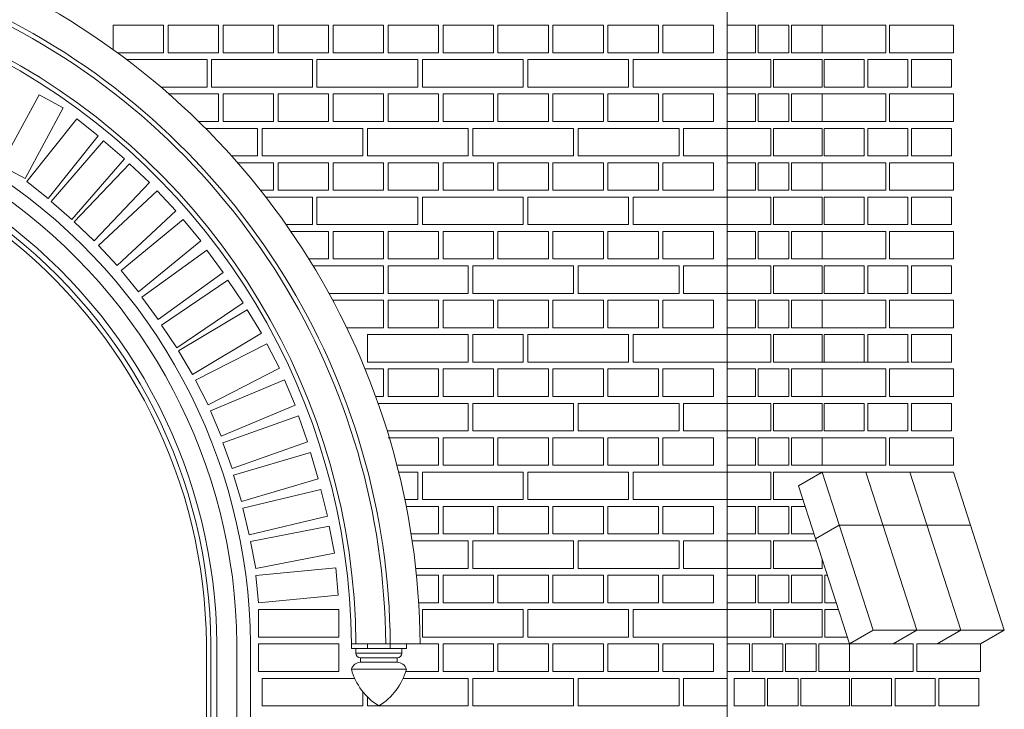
# Model space of a CAD drawing. Header units: millimetres. Extents: x -37887 to 94344, y -69777 to 116976.
# Tile 177 of 205: x 18242 to 20391, y 111153 to 112657. Entities that reach past the tile are written whole.
import ezdxf

# ---------------------------------------------------------------- set-up
doc = ezdxf.new("R2010")
doc.units = ezdxf.units.MM
doc.layers.add('02_odbudowa', color=7, linetype='Continuous', lineweight=30)
doc.layers.add('inwentarka dominiki', color=1, linetype='Continuous', lineweight=13)

# ---------------------------------------------------------------- blocks, each defined once
blk = doc.blocks.new('A$C548F19F9')
at = {"layer": 'inwentarka dominiki'}
for p, q in [((20858.1, 6616.6), (20858.1, 1606.6)), ((19628.1, 5491.6), (19518.1, 5491.6)), ((19518.1, 5491.6), (19518.1, 5438.6)), ((19628.1, 5431.6), (19628.1, 5491.6)), ((19638.1, 5491.6), (19638.1, 5431.6)), ((19748.1, 5491.6), (19638.1, 5491.6)), ((19748.1, 5431.6), (19748.1, 5491.6)), ((19758.1, 5491.6), (19758.1, 5431.6)), ((19868.1, 5491.6), (19758.1, 5491.6)), ((19868.1, 5431.6), (19868.1, 5491.6)), ((19878.1, 5491.6), (19878.1, 5431.6)), ((19988.1, 5491.6), (19878.1, 5491.6)), ((19988.1, 5431.6), (19988.1, 5491.6)), ((19998.1, 5491.6), (19998.1, 5431.6)), ((20108.1, 5491.6), (19998.1, 5491.6)), ((20108.1, 5431.6), (20108.1, 5491.6)), ((20118.1, 5491.6), (20118.1, 5431.6)), ((20228.1, 5491.6), (20118.1, 5491.6)), ((20228.1, 5431.6), (20228.1, 5491.6)), ((20238.1, 5491.6), (20238.1, 5431.6)), ((20348.1, 5491.6), (20238.1, 5491.6)), ((20348.1, 5431.6), (20348.1, 5491.6)), ((20358.1, 5491.6), (20358.1, 5431.6)), ((20468.1, 5491.6), (20358.1, 5491.6)), ((20468.1, 5431.6), (20468.1, 5491.6)), ((20478.1, 5491.6), (20478.1, 5431.6)), ((20588.1, 5491.6), (20478.1, 5491.6)), ((20588.1, 5431.6), (20588.1, 5491.6)), ((20598.1, 5491.6), (20598.1, 5431.6)), ((20708.1, 5491.6), (20598.1, 5491.6)), ((20708.1, 5431.6), (20708.1, 5491.6)), ((20718.1, 5491.6), (20718.1, 5431.6)), ((20828.1, 5491.6), (20718.1, 5491.6)), ((20828.1, 5431.6), (20828.1, 5491.6)), ((20920, 5491.6), (20858.1, 5491.6)), ((20858.1, 5491.6), (20858.1, 5431.6)), ((20920, 5431.6), (20920, 5491.6)), ((20992.8, 5491.6), (20926, 5491.6)), ((20926, 5491.6), (20926, 5431.6)), ((20992.8, 5431.6), (20992.8, 5491.6)), ((21065.6, 5491.6), (20998.8, 5491.6)), ((20998.8, 5491.6), (20998.8, 5431.6)), ((21065.6, 5431.6), (21065.6, 5491.6)), ((21065.6, 5491.6), (21204.7, 5491.6)), ((21065.6, 5431.6), (21065.6, 5491.6)), ((21204.7, 5491.6), (21204.7, 5431.6)), ((21212.6, 5431.6), (21212.6, 5491.6)), ((21212.6, 5491.6), (21351.8, 5491.6)), ((21351.8, 5491.6), (21351.8, 5431.6)), ((19527.7, 5431.6), (19628.1, 5431.6)), ((19723.1, 5416.6), (19547.9, 5416.6)), ((19638.1, 5431.6), (19748.1, 5431.6)), ((19723.1, 5356.6), (19723.1, 5416.6)), ((19733.1, 5416.6), (19733.1, 5356.6)), ((19953.1, 5416.6), (19733.1, 5416.6)), ((19758.1, 5431.6), (19868.1, 5431.6)), ((19878.1, 5431.6), (19988.1, 5431.6)), ((19953.1, 5356.6), (19953.1, 5416.6)), ((19963.1, 5416.6), (19963.1, 5356.6)), ((20183.1, 5416.6), (19963.1, 5416.6)), ((19998.1, 5431.6), (20108.1, 5431.6)), ((20118.1, 5431.6), (20228.1, 5431.6)), ((20183.1, 5356.6), (20183.1, 5416.6)), ((20193.1, 5416.6), (20193.1, 5356.6)), ((20413.1, 5416.6), (20193.1, 5416.6)), ((20238.1, 5431.6), (20348.1, 5431.6)), ((20358.1, 5431.6), (20468.1, 5431.6)), ((20413.1, 5356.6), (20413.1, 5416.6)), ((20423.1, 5416.6), (20423.1, 5356.6)), ((20643.1, 5416.6), (20423.1, 5416.6)), ((20478.1, 5431.6), (20588.1, 5431.6)), ((20598.1, 5431.6), (20708.1, 5431.6)), ((20643.1, 5356.6), (20643.1, 5416.6)), ((20653.1, 5416.6), (20653.1, 5356.6)), ((20858.1, 5416.6), (20653.1, 5416.6)), ((20718.1, 5431.6), (20828.1, 5431.6)), ((20858.1, 5431.6), (20920, 5431.6)), ((20953.3, 5416.6), (20858.1, 5416.6)), ((20858.1, 5416.6), (20858.1, 5356.6)), ((20858.1, 5356.6), (20858.1, 5416.6)), ((20926, 5431.6), (20992.8, 5431.6)), ((20953.3, 5356.6), (20953.3, 5416.6)), ((21065.6, 5416.6), (20959.4, 5416.6)), ((20959.4, 5416.6), (20959.4, 5356.6)), ((20998.8, 5431.6), (21065.6, 5431.6)), ((21204.7, 5431.6), (21065.6, 5431.6)), ((21065.6, 5356.6), (21065.6, 5416.6)), ((21069.6, 5356.6), (21069.6, 5416.6)), ((21069.6, 5416.6), (21157, 5416.6)), ((21157, 5416.6), (21157, 5356.6)), ((21165, 5356.6), (21165, 5416.6)), ((21165, 5416.6), (21252.4, 5416.6)), ((21351.8, 5431.6), (21212.6, 5431.6)), ((21252.4, 5416.6), (21252.4, 5356.6)), ((21260.3, 5356.6), (21260.3, 5416.6)), ((21260.3, 5416.6), (21347.8, 5416.6)), ((21347.8, 5416.6), (21347.8, 5356.6)), ((19622.6, 5356.6), (19723.1, 5356.6)), ((19733.1, 5356.6), (19953.1, 5356.6)), ((19963.1, 5356.6), (20183.1, 5356.6)), ((20193.1, 5356.6), (20413.1, 5356.6)), ((20423.1, 5356.6), (20643.1, 5356.6)), ((20653.1, 5356.6), (20858.1, 5356.6)), ((20858.1, 5356.6), (20953.3, 5356.6)), ((20959.4, 5356.6), (21065.6, 5356.6)), ((21157, 5356.6), (21069.6, 5356.6)), ((21252.4, 5356.6), (21165, 5356.6)), ((21347.8, 5356.6), (21260.3, 5356.6)), ((19356.6, 5339.9), (19273.5, 5185.9)), ((19409.4, 5311.4), (19356.6, 5339.9)), ((19748.1, 5341.6), (19638.1, 5341.6)), ((19748.1, 5281.6), (19748.1, 5341.6)), ((19758.1, 5341.6), (19758.1, 5281.6)), ((19868.1, 5341.6), (19758.1, 5341.6)), ((19868.1, 5281.6), (19868.1, 5341.6)), ((19878.1, 5341.6), (19878.1, 5281.6)), ((19988.1, 5341.6), (19878.1, 5341.6)), ((19988.1, 5281.6), (19988.1, 5341.6)), ((19998.1, 5341.6), (19998.1, 5281.6)), ((20108.1, 5341.6), (19998.1, 5341.6)), ((20108.1, 5281.6), (20108.1, 5341.6)), ((20118.1, 5341.6), (20118.1, 5281.6)), ((20228.1, 5341.6), (20118.1, 5341.6)), ((20228.1, 5281.6), (20228.1, 5341.6)), ((20238.1, 5341.6), (20238.1, 5281.6)), ((20348.1, 5341.6), (20238.1, 5341.6)), ((20348.1, 5281.6), (20348.1, 5341.6)), ((20358.1, 5341.6), (20358.1, 5281.6)), ((20468.1, 5341.6), (20358.1, 5341.6)), ((20468.1, 5281.6), (20468.1, 5341.6)), ((20478.1, 5341.6), (20478.1, 5281.6)), ((20588.1, 5341.6), (20478.1, 5341.6)), ((20588.1, 5281.6), (20588.1, 5341.6)), ((20598.1, 5341.6), (20598.1, 5281.6)), ((20708.1, 5341.6), (20598.1, 5341.6)), ((20708.1, 5281.6), (20708.1, 5341.6)), ((20718.1, 5341.6), (20718.1, 5281.6)), ((20828.1, 5341.6), (20718.1, 5341.6)), ((20828.1, 5281.6), (20828.1, 5341.6)), ((20920, 5341.6), (20858.1, 5341.6)), ((20858.1, 5341.6), (20858.1, 5281.6)), ((20920, 5281.6), (20920, 5341.6)), ((20992.8, 5341.6), (20926, 5341.6)), ((20926, 5341.6), (20926, 5281.6)), ((20992.8, 5281.6), (20992.8, 5341.6)), ((21065.6, 5341.6), (20998.8, 5341.6)), ((20998.8, 5341.6), (20998.8, 5281.6)), ((21065.6, 5281.6), (21065.6, 5341.6)), ((21065.6, 5341.6), (21204.7, 5341.6)), ((21065.6, 5281.6), (21065.6, 5341.6)), ((21204.7, 5341.6), (21204.7, 5281.6)), ((21212.6, 5281.6), (21212.6, 5341.6)), ((21212.6, 5341.6), (21351.8, 5341.6)), ((21351.8, 5341.6), (21351.8, 5281.6)), ((19326.3, 5157.4), (19409.4, 5311.4)), ((19439, 5287.6), (19329.6, 5151)), ((19485.9, 5250.1), (19439, 5287.6)), ((19704.7, 5281.6), (19748.1, 5281.6)), ((19833.1, 5266.6), (19719.8, 5266.6)), ((19758.1, 5281.6), (19868.1, 5281.6)), ((19833.1, 5206.6), (19833.1, 5266.6)), ((19843.1, 5266.6), (19843.1, 5206.6)), ((20063.1, 5266.6), (19843.1, 5266.6)), ((19878.1, 5281.6), (19988.1, 5281.6)), ((19998.1, 5281.6), (20108.1, 5281.6)), ((20063.1, 5206.6), (20063.1, 5266.6)), ((20073.1, 5266.6), (20073.1, 5206.6)), ((20293.1, 5266.6), (20073.1, 5266.6)), ((20118.1, 5281.6), (20228.1, 5281.6)), ((20238.1, 5281.6), (20348.1, 5281.6)), ((20293.1, 5206.6), (20293.1, 5266.6)), ((20303.1, 5266.6), (20303.1, 5206.6)), ((20523.1, 5266.6), (20303.1, 5266.6)), ((20358.1, 5281.6), (20468.1, 5281.6)), ((20478.1, 5281.6), (20588.1, 5281.6)), ((20523.1, 5206.6), (20523.1, 5266.6)), ((20533.1, 5266.6), (20533.1, 5206.6)), ((20753.1, 5266.6), (20533.1, 5266.6)), ((20598.1, 5281.6), (20708.1, 5281.6)), ((20718.1, 5281.6), (20828.1, 5281.6)), ((20753.1, 5206.6), (20753.1, 5266.6)), ((20763.1, 5266.6), (20763.1, 5206.6)), ((20858.1, 5266.6), (20763.1, 5266.6)), ((20858.1, 5281.6), (20920, 5281.6)), ((20953.3, 5266.6), (20858.1, 5266.6)), ((20858.1, 5266.6), (20858.1, 5206.6)), ((20858.1, 5206.6), (20858.1, 5266.6)), ((20926, 5281.6), (20992.8, 5281.6)), ((20953.3, 5206.6), (20953.3, 5266.6)), ((21065.6, 5266.6), (20959.4, 5266.6)), ((20959.4, 5266.6), (20959.4, 5206.6)), ((20998.8, 5281.6), (21065.6, 5281.6)), ((21204.7, 5281.6), (21065.6, 5281.6)), ((21065.6, 5206.6), (21065.6, 5266.6)), ((21069.6, 5206.6), (21069.6, 5266.6)), ((21069.6, 5266.6), (21157, 5266.6)), ((21157, 5266.6), (21157, 5206.6)), ((21165, 5206.6), (21165, 5266.6)), ((21165, 5266.6), (21252.4, 5266.6)), ((21351.8, 5281.6), (21212.6, 5281.6)), ((21252.4, 5266.6), (21252.4, 5206.6)), ((21260.3, 5206.6), (21260.3, 5266.6)), ((21260.3, 5266.6), (21347.8, 5266.6)), ((21347.8, 5266.6), (21347.8, 5206.6)), ((19376.5, 5113.5), (19485.9, 5250.1)), ((19497.3, 5239.5), (19382.7, 5107.2)), ((19542.7, 5200.2), (19497.3, 5239.5)), ((19428, 5067.9), (19542.7, 5200.2)), ((19776.4, 5206.6), (19833.1, 5206.6)), ((19843.1, 5206.6), (20063.1, 5206.6)), ((20073.1, 5206.6), (20293.1, 5206.6)), ((20303.1, 5206.6), (20523.1, 5206.6)), ((20533.1, 5206.6), (20753.1, 5206.6)), ((20763.1, 5206.6), (20858.1, 5206.6)), ((20858.1, 5206.6), (20953.3, 5206.6)), ((20959.4, 5206.6), (21065.6, 5206.6)), ((21157, 5206.6), (21069.6, 5206.6)), ((21252.4, 5206.6), (21165, 5206.6)), ((21347.8, 5206.6), (21260.3, 5206.6)), ((19273.5, 5185.9), (19326.3, 5157.4)), ((19553.9, 5189.5), (19433.3, 5062.7)), ((19597.4, 5148.2), (19553.9, 5189.5)), ((19868.1, 5191.6), (19789.7, 5191.6)), ((19868.1, 5131.6), (19868.1, 5191.6)), ((19878.1, 5191.6), (19878.1, 5131.6)), ((19988.1, 5191.6), (19878.1, 5191.6)), ((19988.1, 5131.6), (19988.1, 5191.6)), ((19998.1, 5191.6), (19998.1, 5131.6)), ((20108.1, 5191.6), (19998.1, 5191.6)), ((20108.1, 5131.6), (20108.1, 5191.6)), ((20118.1, 5191.6), (20118.1, 5131.6)), ((20228.1, 5191.6), (20118.1, 5191.6)), ((20228.1, 5131.6), (20228.1, 5191.6)), ((20238.1, 5191.6), (20238.1, 5131.6)), ((20348.1, 5191.6), (20238.1, 5191.6)), ((20348.1, 5131.6), (20348.1, 5191.6)), ((20358.1, 5191.6), (20358.1, 5131.6)), ((20468.1, 5191.6), (20358.1, 5191.6)), ((20468.1, 5131.6), (20468.1, 5191.6)), ((20478.1, 5191.6), (20478.1, 5131.6)), ((20588.1, 5191.6), (20478.1, 5191.6)), ((20588.1, 5131.6), (20588.1, 5191.6)), ((20598.1, 5191.6), (20598.1, 5131.6)), ((20708.1, 5191.6), (20598.1, 5191.6)), ((20708.1, 5131.6), (20708.1, 5191.6)), ((20718.1, 5191.6), (20718.1, 5131.6)), ((20828.1, 5191.6), (20718.1, 5191.6)), ((20828.1, 5131.6), (20828.1, 5191.6)), ((20920, 5191.6), (20858.1, 5191.6)), ((20858.1, 5191.6), (20858.1, 5131.6)), ((20920, 5131.6), (20920, 5191.6)), ((20992.8, 5191.6), (20926, 5191.6)), ((20926, 5191.6), (20926, 5131.6)), ((20992.8, 5131.6), (20992.8, 5191.6)), ((21065.6, 5191.6), (20998.8, 5191.6)), ((20998.8, 5191.6), (20998.8, 5131.6)), ((21065.6, 5131.6), (21065.6, 5191.6)), ((21065.6, 5191.6), (21204.7, 5191.6)), ((21065.6, 5131.6), (21065.6, 5191.6)), ((21204.7, 5191.6), (21204.7, 5131.6)), ((21212.6, 5131.6), (21212.6, 5191.6)), ((21212.6, 5191.6), (21351.8, 5191.6)), ((21351.8, 5191.6), (21351.8, 5131.6)), ((19329.6, 5151), (19376.5, 5113.5)), ((19476.8, 5021.4), (19597.4, 5148.2)), ((19614.4, 5130.3), (19486.2, 5011.2)), ((19655.3, 5086.4), (19614.4, 5130.3)), ((19839.7, 5131.6), (19868.1, 5131.6)), ((19953.1, 5116.6), (19851.4, 5116.6)), ((19878.1, 5131.6), (19988.1, 5131.6)), ((19953.1, 5056.6), (19953.1, 5116.6)), ((19963.1, 5116.6), (19963.1, 5056.6)), ((20183.1, 5116.6), (19963.1, 5116.6)), ((19998.1, 5131.6), (20108.1, 5131.6)), ((20118.1, 5131.6), (20228.1, 5131.6)), ((20183.1, 5056.6), (20183.1, 5116.6)), ((20193.1, 5116.6), (20193.1, 5056.6)), ((20413.1, 5116.6), (20193.1, 5116.6)), ((20238.1, 5131.6), (20348.1, 5131.6)), ((20358.1, 5131.6), (20468.1, 5131.6)), ((20413.1, 5056.6), (20413.1, 5116.6)), ((20423.1, 5116.6), (20423.1, 5056.6)), ((20643.1, 5116.6), (20423.1, 5116.6)), ((20478.1, 5131.6), (20588.1, 5131.6)), ((20598.1, 5131.6), (20708.1, 5131.6)), ((20643.1, 5056.6), (20643.1, 5116.6)), ((20653.1, 5116.6), (20653.1, 5056.6)), ((20858.1, 5116.6), (20653.1, 5116.6)), ((20718.1, 5131.6), (20828.1, 5131.6)), ((20858.1, 5131.6), (20920, 5131.6)), ((20953.3, 5116.6), (20858.1, 5116.6)), ((20858.1, 5116.6), (20858.1, 5056.6)), ((20858.1, 5056.6), (20858.1, 5116.6)), ((20926, 5131.6), (20992.8, 5131.6)), ((20953.3, 5056.6), (20953.3, 5116.6)), ((21065.6, 5116.6), (20959.4, 5116.6)), ((20959.4, 5116.6), (20959.4, 5056.6)), ((20998.8, 5131.6), (21065.6, 5131.6)), ((21204.7, 5131.6), (21065.6, 5131.6)), ((21065.6, 5056.6), (21065.6, 5116.6)), ((21069.6, 5056.6), (21069.6, 5116.6)), ((21069.6, 5116.6), (21157, 5116.6)), ((21157, 5116.6), (21157, 5056.6)), ((21165, 5056.6), (21165, 5116.6)), ((21165, 5116.6), (21252.4, 5116.6)), ((21351.8, 5131.6), (21212.6, 5131.6)), ((21252.4, 5116.6), (21252.4, 5056.6)), ((21260.3, 5056.6), (21260.3, 5116.6)), ((21260.3, 5116.6), (21347.8, 5116.6)), ((21347.8, 5116.6), (21347.8, 5056.6)), ((19382.7, 5107.2), (19428, 5067.9)), ((19527.1, 4967.3), (19655.3, 5086.4)), ((19433.3, 5062.7), (19476.8, 5021.4)), ((19671.2, 5067.4), (19535.9, 4956.5)), ((19709.3, 5021), (19671.2, 5067.4)), ((19895.7, 5056.6), (19953.1, 5056.6)), ((19963.1, 5056.6), (20183.1, 5056.6)), ((20193.1, 5056.6), (20413.1, 5056.6)), ((20423.1, 5056.6), (20643.1, 5056.6)), ((20653.1, 5056.6), (20858.1, 5056.6)), ((20858.1, 5056.6), (20953.3, 5056.6)), ((20959.4, 5056.6), (21065.6, 5056.6)), ((21157, 5056.6), (21069.6, 5056.6)), ((21252.4, 5056.6), (21165, 5056.6)), ((21347.8, 5056.6), (21260.3, 5056.6)), ((19988.1, 5041.6), (19906.1, 5041.6)), ((19988.1, 4981.6), (19988.1, 5041.6)), ((19998.1, 5041.6), (19998.1, 4981.6)), ((20108.1, 5041.6), (19998.1, 5041.6)), ((20108.1, 4981.6), (20108.1, 5041.6)), ((20118.1, 5041.6), (20118.1, 4981.6)), ((20228.1, 5041.6), (20118.1, 5041.6)), ((20228.1, 4981.6), (20228.1, 5041.6)), ((20238.1, 5041.6), (20238.1, 4981.6)), ((20348.1, 5041.6), (20238.1, 5041.6)), ((20348.1, 4981.6), (20348.1, 5041.6)), ((20358.1, 5041.6), (20358.1, 4981.6)), ((20468.1, 5041.6), (20358.1, 5041.6)), ((20468.1, 4981.6), (20468.1, 5041.6)), ((20478.1, 5041.6), (20478.1, 4981.6)), ((20588.1, 5041.6), (20478.1, 5041.6)), ((20588.1, 4981.6), (20588.1, 5041.6)), ((20598.1, 5041.6), (20598.1, 4981.6)), ((20708.1, 5041.6), (20598.1, 5041.6)), ((20708.1, 4981.6), (20708.1, 5041.6)), ((20718.1, 5041.6), (20718.1, 4981.6)), ((20828.1, 5041.6), (20718.1, 5041.6)), ((20828.1, 4981.6), (20828.1, 5041.6)), ((20920, 5041.6), (20858.1, 5041.6)), ((20858.1, 5041.6), (20858.1, 4981.6)), ((20920, 4981.6), (20920, 5041.6)), ((20992.8, 5041.6), (20926, 5041.6)), ((20926, 5041.6), (20926, 4981.6)), ((20992.8, 4981.6), (20992.8, 5041.6)), ((21065.6, 5041.6), (20998.8, 5041.6)), ((20998.8, 5041.6), (20998.8, 4981.6)), ((21065.6, 4981.6), (21065.6, 5041.6)), ((21065.6, 5041.6), (21204.7, 5041.6)), ((21065.6, 4981.6), (21065.6, 5041.6)), ((21204.7, 5041.6), (21204.7, 4981.6)), ((21212.6, 4981.6), (21212.6, 5041.6)), ((21212.6, 5041.6), (21351.8, 5041.6)), ((21351.8, 5041.6), (21351.8, 4981.6)), ((19486.2, 5011.2), (19527.1, 4967.3)), ((19573.9, 4910.1), (19709.3, 5021)), ((19722.9, 5000.7), (19581.1, 4898.1)), ((19758, 4952.1), (19722.9, 5000.7)), ((19945.2, 4981.6), (19988.1, 4981.6)), ((20108.1, 4966.6), (19954.5, 4966.6)), ((19998.1, 4981.6), (20108.1, 4981.6)), ((20108.1, 4906.6), (20108.1, 4966.6)), ((20118.1, 4981.6), (20228.1, 4981.6)), ((20293.1, 4966.6), (20118.1, 4966.6)), ((20118.1, 4966.6), (20118.1, 4906.6)), ((20238.1, 4981.6), (20348.1, 4981.6)), ((20293.1, 4906.6), (20293.1, 4966.6)), ((20303.1, 4966.6), (20303.1, 4906.6)), ((20523.1, 4966.6), (20303.1, 4966.6)), ((20358.1, 4981.6), (20468.1, 4981.6)), ((20478.1, 4981.6), (20588.1, 4981.6)), ((20523.1, 4906.6), (20523.1, 4966.6)), ((20533.1, 4966.6), (20533.1, 4906.6)), ((20753.1, 4966.6), (20533.1, 4966.6)), ((20598.1, 4981.6), (20708.1, 4981.6)), ((20718.1, 4981.6), (20828.1, 4981.6)), ((20753.1, 4906.6), (20753.1, 4966.6)), ((20763.1, 4966.6), (20763.1, 4906.6)), ((20858.1, 4966.6), (20763.1, 4966.6)), ((20858.1, 4981.6), (20920, 4981.6)), ((20953.3, 4966.6), (20858.1, 4966.6)), ((20858.1, 4966.6), (20858.1, 4906.6)), ((20858.1, 4906.6), (20858.1, 4966.6)), ((20926, 4981.6), (20992.8, 4981.6)), ((20953.3, 4906.6), (20953.3, 4966.6)), ((21065.6, 4966.6), (20959.4, 4966.6)), ((20959.4, 4966.6), (20959.4, 4906.6)), ((20998.8, 4981.6), (21065.6, 4981.6)), ((21204.7, 4981.6), (21065.6, 4981.6)), ((21065.6, 4906.6), (21065.6, 4966.6)), ((21069.6, 4906.6), (21069.6, 4966.6)), ((21069.6, 4966.6), (21157, 4966.6)), ((21157, 4966.6), (21157, 4906.6)), ((21165, 4906.6), (21165, 4966.6)), ((21165, 4966.6), (21252.4, 4966.6)), ((21351.8, 4981.6), (21212.6, 4981.6)), ((21252.4, 4966.6), (21252.4, 4906.6)), ((21260.3, 4906.6), (21260.3, 4966.6)), ((21260.3, 4966.6), (21347.8, 4966.6)), ((21347.8, 4966.6), (21347.8, 4906.6)), ((19535.9, 4956.5), (19573.9, 4910.1)), ((19616.3, 4849.5), (19758, 4952.1)), ((19768.3, 4935.6), (19623.5, 4837.5)), ((19802, 4886), (19768.3, 4935.6)), ((19989.1, 4906.6), (20108.1, 4906.6)), ((20118.1, 4906.6), (20293.1, 4906.6)), ((20303.1, 4906.6), (20523.1, 4906.6)), ((20533.1, 4906.6), (20753.1, 4906.6)), ((20763.1, 4906.6), (20858.1, 4906.6)), ((20858.1, 4906.6), (20953.3, 4906.6)), ((20959.4, 4906.6), (21065.6, 4906.6)), ((21157, 4906.6), (21069.6, 4906.6)), ((21252.4, 4906.6), (21165, 4906.6)), ((21347.8, 4906.6), (21260.3, 4906.6)), ((19581.1, 4898.1), (19616.3, 4849.5)), ((19657.1, 4787.8), (19802, 4886)), ((20108.1, 4891.6), (19998.1, 4891.6)), ((19998.1, 4891.6), (19998.1, 4890.1)), ((20108.1, 4831.6), (20108.1, 4891.6)), ((20118.1, 4891.6), (20118.1, 4831.6)), ((20228.1, 4891.6), (20118.1, 4891.6)), ((20228.1, 4831.6), (20228.1, 4891.6)), ((20238.1, 4891.6), (20238.1, 4831.6)), ((20348.1, 4891.6), (20238.1, 4891.6)), ((20348.1, 4831.6), (20348.1, 4891.6)), ((20358.1, 4891.6), (20358.1, 4831.6)), ((20468.1, 4891.6), (20358.1, 4891.6)), ((20468.1, 4831.6), (20468.1, 4891.6)), ((20478.1, 4891.6), (20478.1, 4831.6)), ((20588.1, 4891.6), (20478.1, 4891.6)), ((20588.1, 4831.6), (20588.1, 4891.6)), ((20598.1, 4891.6), (20598.1, 4831.6)), ((20708.1, 4891.6), (20598.1, 4891.6)), ((20708.1, 4831.6), (20708.1, 4891.6)), ((20718.1, 4891.6), (20718.1, 4831.6)), ((20828.1, 4891.6), (20718.1, 4891.6)), ((20828.1, 4831.6), (20828.1, 4891.6)), ((20920, 4891.6), (20858.1, 4891.6)), ((20858.1, 4891.6), (20858.1, 4831.6)), ((20920, 4831.6), (20920, 4891.6)), ((20992.8, 4891.6), (20926, 4891.6)), ((20926, 4891.6), (20926, 4831.6)), ((20992.8, 4831.6), (20992.8, 4891.6)), ((21065.6, 4891.6), (20998.8, 4891.6)), ((20998.8, 4891.6), (20998.8, 4831.6)), ((21065.6, 4831.6), (21065.6, 4891.6)), ((21065.6, 4891.6), (21204.7, 4891.6)), ((21065.6, 4831.6), (21065.6, 4891.6)), ((21204.7, 4891.6), (21204.7, 4831.6)), ((21212.6, 4831.6), (21212.6, 4891.6)), ((21212.6, 4891.6), (21351.8, 4891.6)), ((21351.8, 4891.6), (21351.8, 4831.6)), ((19810.9, 4871), (19660.8, 4781.2)), ((19841.7, 4819.5), (19810.9, 4871)), ((19623.5, 4837.5), (19657.1, 4787.8)), ((19691.6, 4729.7), (19841.7, 4819.5)), ((20027.8, 4831.6), (20108.1, 4831.6)), ((20073.1, 4816.6), (20073.1, 4756.6)), ((20293.1, 4816.6), (20073.1, 4816.6)), ((20118.1, 4831.6), (20228.1, 4831.6)), ((20238.1, 4831.6), (20348.1, 4831.6)), ((20293.1, 4756.6), (20293.1, 4816.6)), ((20303.1, 4816.6), (20303.1, 4756.6)), ((20413.1, 4816.6), (20303.1, 4816.6)), ((20358.1, 4831.6), (20468.1, 4831.6)), ((20413.1, 4756.6), (20413.1, 4816.6)), ((20423.1, 4816.6), (20423.1, 4756.6)), ((20643.1, 4816.6), (20423.1, 4816.6)), ((20478.1, 4831.6), (20588.1, 4831.6)), ((20598.1, 4831.6), (20708.1, 4831.6)), ((20643.1, 4756.6), (20643.1, 4816.6)), ((20653.1, 4816.6), (20653.1, 4756.6)), ((20858.1, 4816.6), (20653.1, 4816.6)), ((20718.1, 4831.6), (20828.1, 4831.6)), ((20858.1, 4831.6), (20920, 4831.6)), ((20953.3, 4816.6), (20858.1, 4816.6)), ((20858.1, 4816.6), (20858.1, 4756.6)), ((20858.1, 4756.6), (20858.1, 4816.6)), ((20926, 4831.6), (20992.8, 4831.6)), ((20953.3, 4756.6), (20953.3, 4816.6)), ((21065.6, 4816.6), (20959.4, 4816.6)), ((20959.4, 4816.6), (20959.4, 4756.6)), ((20998.8, 4831.6), (21065.6, 4831.6)), ((21204.7, 4831.6), (21065.6, 4831.6)), ((21065.6, 4756.6), (21065.6, 4816.6)), ((21069.6, 4756.6), (21069.6, 4816.6)), ((21069.6, 4816.6), (21157, 4816.6)), ((21157, 4816.6), (21157, 4756.6)), ((21165, 4756.6), (21165, 4816.6)), ((21165, 4816.6), (21252.4, 4816.6)), ((21351.8, 4831.6), (21212.6, 4831.6)), ((21252.4, 4816.6), (21252.4, 4756.6)), ((21260.3, 4756.6), (21260.3, 4816.6)), ((21260.3, 4816.6), (21347.8, 4816.6)), ((21347.8, 4816.6), (21347.8, 4756.6)), ((19853.9, 4796.6), (19698, 4717)), ((19881.2, 4743.2), (19853.9, 4796.6)), ((19660.8, 4781.2), (19691.6, 4729.7)), ((20073.1, 4756.6), (20293.1, 4756.6)), ((20303.1, 4756.6), (20413.1, 4756.6)), ((20423.1, 4756.6), (20643.1, 4756.6)), ((20653.1, 4756.6), (20858.1, 4756.6)), ((20858.1, 4756.6), (20953.3, 4756.6)), ((20959.4, 4756.6), (21065.6, 4756.6)), ((21005, 4756.6), (21255.5, 4756.6)), ((21157, 4756.6), (21069.6, 4756.6)), ((21252.4, 4756.6), (21165, 4756.6)), ((21347.8, 4756.6), (21260.3, 4756.6)), ((19725.3, 4663.6), (19881.2, 4743.2)), ((20108.1, 4741.6), (20067.9, 4741.6)), ((20108.1, 4681.6), (20108.1, 4741.6)), ((20118.1, 4741.6), (20118.1, 4681.6)), ((20228.1, 4741.6), (20118.1, 4741.6)), ((20228.1, 4681.6), (20228.1, 4741.6)), ((20238.1, 4741.6), (20238.1, 4681.6)), ((20348.1, 4741.6), (20238.1, 4741.6)), ((20348.1, 4681.6), (20348.1, 4741.6)), ((20358.1, 4741.6), (20358.1, 4681.6)), ((20468.1, 4741.6), (20358.1, 4741.6)), ((20468.1, 4681.6), (20468.1, 4741.6)), ((20478.1, 4741.6), (20478.1, 4681.6)), ((20588.1, 4741.6), (20478.1, 4741.6)), ((20588.1, 4681.6), (20588.1, 4741.6)), ((20598.1, 4741.6), (20598.1, 4681.6)), ((20708.1, 4741.6), (20598.1, 4741.6)), ((20708.1, 4681.6), (20708.1, 4741.6)), ((20718.1, 4741.6), (20718.1, 4681.6)), ((20828.1, 4741.6), (20718.1, 4741.6)), ((20828.1, 4681.6), (20828.1, 4741.6)), ((20920, 4741.6), (20858.1, 4741.6)), ((20858.1, 4741.6), (20858.1, 4681.6)), ((20920, 4681.6), (20920, 4741.6)), ((20992.8, 4741.6), (20926, 4741.6)), ((20926, 4741.6), (20926, 4681.6)), ((20992.8, 4681.6), (20992.8, 4741.6)), ((21065.6, 4741.6), (20998.8, 4741.6)), ((20998.8, 4741.6), (20998.8, 4681.6)), ((21065.6, 4681.6), (21065.6, 4741.6)), ((21065.6, 4741.6), (21204.7, 4741.6)), ((21065.6, 4681.6), (21065.6, 4741.6)), ((21204.7, 4741.6), (21204.7, 4681.6)), ((21212.6, 4681.6), (21212.6, 4741.6)), ((21212.6, 4741.6), (21351.8, 4741.6)), ((21351.8, 4741.6), (21351.8, 4681.6)), ((19698, 4717), (19725.3, 4663.6)), ((19892.2, 4718.3), (19730.9, 4650.4)), ((19915.5, 4663), (19892.2, 4718.3)), ((19754.2, 4595.1), (19915.5, 4663)), ((20091.1, 4681.6), (20108.1, 4681.6)), ((20293.1, 4666.6), (20096.5, 4666.6)), ((20118.1, 4681.6), (20228.1, 4681.6)), ((20238.1, 4681.6), (20348.1, 4681.6)), ((20293.1, 4606.6), (20293.1, 4666.6)), ((20303.1, 4666.6), (20303.1, 4606.6)), ((20523.1, 4666.6), (20303.1, 4666.6)), ((20358.1, 4681.6), (20468.1, 4681.6)), ((20478.1, 4681.6), (20588.1, 4681.6)), ((20523.1, 4606.6), (20523.1, 4666.6)), ((20533.1, 4666.6), (20533.1, 4606.6)), ((20753.1, 4666.6), (20533.1, 4666.6)), ((20598.1, 4681.6), (20708.1, 4681.6)), ((20718.1, 4681.6), (20828.1, 4681.6)), ((20753.1, 4606.6), (20753.1, 4666.6)), ((20763.1, 4666.6), (20763.1, 4606.6)), ((20858.1, 4666.6), (20763.1, 4666.6)), ((20858.1, 4681.6), (20920, 4681.6)), ((20953.3, 4666.6), (20858.1, 4666.6)), ((20858.1, 4666.6), (20858.1, 4606.6)), ((20858.1, 4606.6), (20858.1, 4666.6)), ((20926, 4681.6), (20992.8, 4681.6)), ((20953.3, 4606.6), (20953.3, 4666.6)), ((21065.6, 4666.6), (20959.4, 4666.6)), ((20959.4, 4666.6), (20959.4, 4606.6)), ((20998.8, 4681.6), (21065.6, 4681.6)), ((21204.7, 4681.6), (21065.6, 4681.6)), ((21065.6, 4606.6), (21065.6, 4666.6)), ((21069.6, 4606.6), (21069.6, 4666.6)), ((21069.6, 4666.6), (21157, 4666.6)), ((21157, 4666.6), (21157, 4606.6)), ((21165, 4606.6), (21165, 4666.6)), ((21165, 4666.6), (21252.4, 4666.6)), ((21351.8, 4681.6), (21212.6, 4681.6)), ((21252.4, 4666.6), (21252.4, 4606.6)), ((21260.3, 4606.6), (21260.3, 4666.6)), ((21260.3, 4666.6), (21347.8, 4666.6)), ((21347.8, 4666.6), (21347.8, 4606.6)), ((19730.9, 4650.4), (19754.2, 4595.1)), ((19922.5, 4639.4), (19757.6, 4580.8)), ((19942.6, 4582.8), (19922.5, 4639.4)), ((20116.3, 4606.6), (20293.1, 4606.6)), ((20303.1, 4606.6), (20523.1, 4606.6)), ((20533.1, 4606.6), (20753.1, 4606.6)), ((20763.1, 4606.6), (20858.1, 4606.6)), ((20858.1, 4606.6), (20953.3, 4606.6)), ((20959.4, 4606.6), (21065.6, 4606.6)), ((21157, 4606.6), (21069.6, 4606.6)), ((21252.4, 4606.6), (21165, 4606.6)), ((21347.8, 4606.6), (21260.3, 4606.6)), ((19757.6, 4580.8), (19777.7, 4524.2)), ((19777.7, 4524.2), (19942.6, 4582.8)), ((20228.1, 4591.6), (20118.1, 4591.6)), ((20228.1, 4531.6), (20228.1, 4591.6)), ((20238.1, 4591.6), (20238.1, 4531.6)), ((20348.1, 4591.6), (20238.1, 4591.6)), ((20348.1, 4531.6), (20348.1, 4591.6)), ((20358.1, 4591.6), (20358.1, 4531.6)), ((20468.1, 4591.6), (20358.1, 4591.6)), ((20468.1, 4531.6), (20468.1, 4591.6)), ((20478.1, 4591.6), (20478.1, 4531.6)), ((20588.1, 4591.6), (20478.1, 4591.6)), ((20588.1, 4531.6), (20588.1, 4591.6)), ((20598.1, 4591.6), (20598.1, 4531.6)), ((20708.1, 4591.6), (20598.1, 4591.6)), ((20708.1, 4531.6), (20708.1, 4591.6)), ((20718.1, 4591.6), (20718.1, 4531.6)), ((20828.1, 4591.6), (20718.1, 4591.6)), ((20828.1, 4531.6), (20828.1, 4591.6)), ((20920, 4591.6), (20858.1, 4591.6)), ((20858.1, 4591.6), (20858.1, 4531.6)), ((20920, 4531.6), (20920, 4591.6)), ((20992.8, 4591.6), (20926, 4591.6)), ((20926, 4591.6), (20926, 4531.6)), ((20992.8, 4531.6), (20992.8, 4591.6)), ((21065.6, 4591.6), (20998.8, 4591.6)), ((20998.8, 4591.6), (20998.8, 4531.6)), ((21065.6, 4531.6), (21065.6, 4591.6)), ((21065.6, 4591.6), (21204.7, 4591.6)), ((21065.6, 4531.6), (21065.6, 4591.6)), ((21204.7, 4591.6), (21204.7, 4531.6)), ((21212.6, 4531.6), (21212.6, 4591.6)), ((21212.6, 4591.6), (21351.8, 4591.6)), ((21351.8, 4591.6), (21351.8, 4531.6)), ((19948.8, 4559.7), (19781.1, 4509.9)), ((19965.9, 4502.2), (19948.8, 4559.7)), ((20137.5, 4531.6), (20228.1, 4531.6)), ((20183.1, 4516.6), (20141.3, 4516.6)), ((20183.1, 4456.6), (20183.1, 4516.6)), ((20193.1, 4516.6), (20193.1, 4456.6)), ((20413.1, 4516.6), (20193.1, 4516.6)), ((20238.1, 4531.6), (20348.1, 4531.6)), ((20358.1, 4531.6), (20468.1, 4531.6)), ((20413.1, 4456.6), (20413.1, 4516.6)), ((20423.1, 4516.6), (20423.1, 4456.6)), ((20643.1, 4516.6), (20423.1, 4516.6)), ((20478.1, 4531.6), (20588.1, 4531.6)), ((20598.1, 4531.6), (20708.1, 4531.6)), ((20643.1, 4456.6), (20643.1, 4516.6)), ((20653.1, 4516.6), (20653.1, 4456.6)), ((20858.1, 4516.6), (20653.1, 4516.6)), ((20718.1, 4531.6), (20828.1, 4531.6)), ((20858.1, 4531.6), (20920, 4531.6)), ((20953.3, 4516.6), (20858.1, 4516.6)), ((20858.1, 4516.6), (20858.1, 4456.6)), ((20858.1, 4456.6), (20858.1, 4516.6)), ((20926, 4531.6), (20992.8, 4531.6)), ((20953.3, 4456.6), (20953.3, 4516.6)), ((21065.6, 4516.6), (20959.4, 4516.6)), ((20959.4, 4516.6), (20959.4, 4456.6)), ((20998.8, 4531.6), (21065.6, 4531.6)), ((21065.6, 4516.6), (21013.9, 4486.6)), ((21204.7, 4531.6), (21065.6, 4531.6)), ((21065.6, 4516.6), (21176.9, 4171.6)), ((21065.6, 4516.6), (21351.8, 4516.6)), ((21065.6, 4516.6), (21065.6, 4516.6)), ((21160.7, 4516.6), (21272, 4171.6)), ((21351.8, 4531.6), (21212.6, 4531.6)), ((21256.6, 4516.6), (21367.9, 4171.6)), ((21351.8, 4516.6), (21463, 4171.6)), ((19781.1, 4509.9), (19798.1, 4452.4)), ((19798.1, 4452.4), (19965.9, 4502.2)), ((19971.8, 4478.6), (19801.5, 4438.1)), ((19985.7, 4420.2), (19971.8, 4478.6)), ((21013.9, 4486.6), (21125.2, 4141.6)), ((20154.9, 4456.6), (20183.1, 4456.6)), ((20193.1, 4456.6), (20413.1, 4456.6)), ((20423.1, 4456.6), (20643.1, 4456.6)), ((20653.1, 4456.6), (20858.1, 4456.6)), ((20858.1, 4456.6), (20953.3, 4456.6)), ((20959.4, 4456.6), (21023.6, 4456.6)), ((19801.5, 4438.1), (19815.4, 4379.7)), ((20228.1, 4441.6), (20157.9, 4441.6)), ((20228.1, 4381.6), (20228.1, 4441.6)), ((20238.1, 4441.6), (20238.1, 4381.6)), ((20348.1, 4441.6), (20238.1, 4441.6)), ((20348.1, 4381.6), (20348.1, 4441.6)), ((20358.1, 4441.6), (20358.1, 4381.6)), ((20468.1, 4441.6), (20358.1, 4441.6)), ((20468.1, 4381.6), (20468.1, 4441.6)), ((20478.1, 4441.6), (20478.1, 4381.6)), ((20588.1, 4441.6), (20478.1, 4441.6)), ((20588.1, 4381.6), (20588.1, 4441.6)), ((20598.1, 4441.6), (20598.1, 4381.6)), ((20708.1, 4441.6), (20598.1, 4441.6)), ((20708.1, 4381.6), (20708.1, 4441.6)), ((20718.1, 4441.6), (20718.1, 4381.6)), ((20828.1, 4441.6), (20718.1, 4441.6)), ((20828.1, 4381.6), (20828.1, 4441.6)), ((20920, 4441.6), (20858.1, 4441.6)), ((20858.1, 4441.6), (20858.1, 4381.6)), ((20920, 4381.6), (20920, 4441.6)), ((20992.8, 4441.6), (20926, 4441.6)), ((20926, 4441.6), (20926, 4381.6)), ((20992.8, 4381.6), (20992.8, 4441.6)), ((21028.4, 4441.6), (20998.8, 4441.6)), ((20998.8, 4441.6), (20998.8, 4381.6)), ((19815.4, 4379.7), (19985.7, 4420.2)), ((19990, 4398.6), (19818.2, 4365.2)), ((20001.5, 4339.7), (19990, 4398.6)), ((21102.9, 4401), (21051.2, 4371)), ((21102.9, 4401), (21389.1, 4401)), ((19818.2, 4365.2), (19829.7, 4306.3)), ((20168.5, 4381.6), (20228.1, 4381.6)), ((20293.1, 4366.6), (20170.8, 4366.6)), ((20238.1, 4381.6), (20348.1, 4381.6)), ((20293.1, 4306.6), (20293.1, 4366.6)), ((20303.1, 4366.6), (20303.1, 4306.6)), ((20523.1, 4366.6), (20303.1, 4366.6)), ((20358.1, 4381.6), (20468.1, 4381.6)), ((20478.1, 4381.6), (20588.1, 4381.6)), ((20523.1, 4306.6), (20523.1, 4366.6)), ((20533.1, 4366.6), (20533.1, 4306.6)), ((20753.1, 4366.6), (20533.1, 4366.6)), ((20598.1, 4381.6), (20708.1, 4381.6)), ((20718.1, 4381.6), (20828.1, 4381.6)), ((20753.1, 4306.6), (20753.1, 4366.6)), ((20763.1, 4366.6), (20763.1, 4306.6)), ((20858.1, 4366.6), (20763.1, 4366.6)), ((20858.1, 4381.6), (20920, 4381.6)), ((20953.3, 4366.6), (20858.1, 4366.6)), ((20858.1, 4366.6), (20858.1, 4306.6)), ((20858.1, 4306.6), (20858.1, 4366.6)), ((20926, 4381.6), (20992.8, 4381.6)), ((20953.3, 4306.6), (20953.3, 4366.6)), ((21052.6, 4366.6), (20959.4, 4366.6)), ((20959.4, 4366.6), (20959.4, 4306.6)), ((20998.8, 4381.6), (21047.8, 4381.6)), ((19829.7, 4306.3), (20001.5, 4339.7)), ((21065.6, 4306.6), (21065.6, 4326.4)), ((20003.9, 4308.1), (19829.7, 4291.3)), ((20009.6, 4248.4), (20003.9, 4308.1)), ((20178.5, 4306.6), (20293.1, 4306.6)), ((20303.1, 4306.6), (20523.1, 4306.6)), ((20533.1, 4306.6), (20753.1, 4306.6)), ((20763.1, 4306.6), (20858.1, 4306.6)), ((20858.1, 4306.6), (20953.3, 4306.6)), ((20959.4, 4306.6), (21065.6, 4306.6)), ((19829.7, 4291.3), (19835.4, 4231.6)), ((20228.1, 4291.6), (20180.1, 4291.6)), ((20228.1, 4231.6), (20228.1, 4291.6)), ((20238.1, 4291.6), (20238.1, 4231.6)), ((20348.1, 4291.6), (20238.1, 4291.6)), ((20348.1, 4231.6), (20348.1, 4291.6)), ((20358.1, 4291.6), (20358.1, 4231.6)), ((20468.1, 4291.6), (20358.1, 4291.6)), ((20468.1, 4231.6), (20468.1, 4291.6)), ((20478.1, 4291.6), (20478.1, 4231.6)), ((20588.1, 4291.6), (20478.1, 4291.6)), ((20588.1, 4231.6), (20588.1, 4291.6)), ((20598.1, 4291.6), (20598.1, 4231.6)), ((20708.1, 4291.6), (20598.1, 4291.6)), ((20708.1, 4231.6), (20708.1, 4291.6)), ((20718.1, 4291.6), (20718.1, 4231.6)), ((20828.1, 4291.6), (20718.1, 4291.6)), ((20828.1, 4231.6), (20828.1, 4291.6)), ((20920, 4291.6), (20858.1, 4291.6)), ((20858.1, 4291.6), (20858.1, 4231.6)), ((20920, 4231.6), (20920, 4291.6)), ((20992.8, 4291.6), (20926, 4291.6)), ((20926, 4291.6), (20926, 4231.6)), ((20992.8, 4231.6), (20992.8, 4291.6)), ((21065.6, 4291.6), (20998.8, 4291.6)), ((20998.8, 4291.6), (20998.8, 4231.6)), ((21065.6, 4231.6), (21065.6, 4291.6)), ((21076.8, 4291.6), (21071.7, 4291.6)), ((21071.7, 4291.6), (21071.7, 4231.6)), ((19835.4, 4231.6), (20009.6, 4248.4)), ((20010.4, 4216.6), (19835.4, 4216.6)), ((19835.4, 4216.6), (19835.4, 4156.6)), ((20010.4, 4156.6), (20010.4, 4216.6)), ((20185, 4231.6), (20228.1, 4231.6)), ((20193.1, 4216.6), (20193.1, 4156.6)), ((20413.1, 4216.6), (20193.1, 4216.6)), ((20238.1, 4231.6), (20348.1, 4231.6)), ((20358.1, 4231.6), (20468.1, 4231.6)), ((20413.1, 4156.6), (20413.1, 4216.6)), ((20423.1, 4216.6), (20423.1, 4156.6)), ((20643.1, 4216.6), (20423.1, 4216.6)), ((20478.1, 4231.6), (20588.1, 4231.6)), ((20598.1, 4231.6), (20708.1, 4231.6)), ((20643.1, 4156.6), (20643.1, 4216.6)), ((20653.1, 4216.6), (20653.1, 4156.6)), ((20858.1, 4216.6), (20653.1, 4216.6)), ((20718.1, 4231.6), (20828.1, 4231.6)), ((20858.1, 4231.6), (20920, 4231.6)), ((20953.3, 4216.6), (20858.1, 4216.6)), ((20858.1, 4216.6), (20858.1, 4156.6)), ((20858.1, 4156.6), (20858.1, 4216.6)), ((20926, 4231.6), (20992.8, 4231.6)), ((20953.3, 4156.6), (20953.3, 4216.6)), ((21065.6, 4216.6), (20959.4, 4216.6)), ((20959.4, 4216.6), (20959.4, 4156.6)), ((20998.8, 4231.6), (21065.6, 4231.6)), ((21065.6, 4156.6), (21065.6, 4216.6)), ((21071.7, 4231.6), (21096.2, 4231.6)), ((21101, 4216.6), (21071.7, 4216.6)), ((21071.7, 4216.6), (21071.7, 4156.6)), ((21176.9, 4171.6), (21125.2, 4141.6)), ((21463, 4171.6), (21176.9, 4171.6)), ((21272, 4171.6), (21220.3, 4141.6)), ((21367.9, 4171.6), (21316.2, 4141.6)), ((21463, 4171.6), (21411.4, 4141.6)), ((19835.4, 4156.6), (20010.4, 4156.6)), ((20193.1, 4156.6), (20413.1, 4156.6)), ((20423.1, 4156.6), (20643.1, 4156.6)), ((20653.1, 4156.6), (20858.1, 4156.6)), ((20858.1, 4156.6), (20953.3, 4156.6)), ((20959.4, 4156.6), (21065.6, 4156.6)), ((21071.7, 4156.6), (21120.4, 4156.6)), ((19721.7, 2641.6), (19721.7, 4141.6)), ((19731.7, 2641.6), (19731.7, 4141.6)), ((19744.6, 4141.6), (19744.6, 2641.6)), ((19788.1, 4141.6), (19788.1, 2641.6)), ((19818.1, 4141.6), (19818.1, 2641.6)), ((20010.4, 4141.6), (19835.4, 4141.6)), ((19835.4, 4141.6), (19835.4, 4081.6)), ((20010.4, 4081.6), (20010.4, 4141.6)), ((20038.1, 4141.6), (20188.1, 4141.6)), ((20038.1, 4141.6), (20038.1, 4131.6)), ((20038.1, 4131.6), (20158.1, 4131.6)), ((20048.1, 4121.6), (20048.1, 4131.6)), ((20073.2, 4141.6), (20073.2, 4131.6)), ((20228.1, 4141.6), (20118.1, 4141.6)), ((20122.9, 4141.6), (20122.9, 4131.6)), ((20148.1, 4121.6), (20148.1, 4131.6)), ((20158.1, 4141.6), (20158.1, 4131.6)), ((20228.1, 4081.6), (20228.1, 4141.6)), ((20238.1, 4141.6), (20238.1, 4081.6)), ((20348.1, 4141.6), (20238.1, 4141.6)), ((20348.1, 4081.6), (20348.1, 4141.6)), ((20358.1, 4141.6), (20358.1, 4081.6)), ((20468.1, 4141.6), (20358.1, 4141.6)), ((20468.1, 4081.6), (20468.1, 4141.6)), ((20478.1, 4141.6), (20478.1, 4081.6)), ((20588.1, 4141.6), (20478.1, 4141.6)), ((20588.1, 4081.6), (20588.1, 4141.6)), ((20598.1, 4141.6), (20598.1, 4081.6)), ((20708.1, 4141.6), (20598.1, 4141.6)), ((20708.1, 4081.6), (20708.1, 4141.6)), ((20718.1, 4141.6), (20718.1, 4081.6)), ((20828.1, 4141.6), (20718.1, 4141.6)), ((20828.1, 4081.6), (20828.1, 4141.6)), ((20906.8, 4141.6), (20858.1, 4141.6)), ((20858.1, 4141.6), (20858.1, 4081.6)), ((20906.8, 4081.6), (20906.8, 4141.6)), ((20979.6, 4141.6), (20912.9, 4141.6)), ((20912.9, 4141.6), (20912.9, 4081.6)), ((20979.6, 4081.6), (20979.6, 4141.6)), ((21052.4, 4141.6), (20985.7, 4141.6)), ((20985.7, 4141.6), (20985.7, 4081.6)), ((21052.4, 4081.6), (21052.4, 4141.6)), ((21125.2, 4141.6), (21058.5, 4141.6)), ((21058.5, 4141.6), (21058.5, 4081.6)), ((21125.2, 4081.6), (21125.2, 4141.6)), ((21125.2, 4141.6), (21264.3, 4141.6)), ((21125.2, 4081.6), (21125.2, 4141.6)), ((21264.3, 4141.6), (21264.3, 4081.6)), ((21272.3, 4081.6), (21272.3, 4141.6)), ((21272.3, 4141.6), (21411.4, 4141.6)), ((21411.4, 4141.6), (21411.4, 4081.6)), ((20048.1, 4121.6), (20148.1, 4121.6)), ((20058.1, 4111.6), (20138.1, 4111.6)), ((20058.1, 4101.6), (20058.1, 4111.6)), ((20138.1, 4101.6), (20138.1, 4111.6)), ((20158.1, 4086.6), (20038.1, 4086.6)), ((20058.1, 4101.6), (20138.1, 4101.6)), ((19835.4, 4081.6), (20010.4, 4081.6)), ((20045.3, 4066.6), (19843.1, 4066.6)), ((19843.1, 4066.6), (19843.1, 4006.6)), ((20293.1, 4066.6), (20150.9, 4066.6)), ((20156.6, 4081.6), (20228.1, 4081.6)), ((20238.1, 4081.6), (20348.1, 4081.6)), ((20293.1, 4006.6), (20293.1, 4066.6)), ((20303.1, 4066.6), (20303.1, 4006.6)), ((20523.1, 4066.6), (20303.1, 4066.6)), ((20358.1, 4081.6), (20468.1, 4081.6)), ((20478.1, 4081.6), (20588.1, 4081.6)), ((20523.1, 4006.6), (20523.1, 4066.6)), ((20533.1, 4066.6), (20533.1, 4006.6)), ((20753.1, 4066.6), (20533.1, 4066.6)), ((20598.1, 4081.6), (20708.1, 4081.6)), ((20718.1, 4081.6), (20828.1, 4081.6)), ((20753.1, 4006.6), (20753.1, 4066.6)), ((20763.1, 4066.6), (20763.1, 4006.6)), ((20858.1, 4066.6), (20763.1, 4066.6)), ((20858.1, 4081.6), (20906.8, 4081.6)), ((20858.1, 4006.6), (20858.1, 4066.6)), ((20940.2, 4066.6), (20873.4, 4066.6)), ((20873.4, 4066.6), (20873.4, 4006.6)), ((20912.9, 4081.6), (20979.6, 4081.6)), ((20940.2, 4006.6), (20940.2, 4066.6)), ((21013, 4066.6), (20946.2, 4066.6)), ((20946.2, 4066.6), (20946.2, 4006.6)), ((20985.7, 4081.6), (21052.4, 4081.6)), ((21013, 4006.6), (21013, 4066.6)), ((21125.2, 4066.6), (21019, 4066.6)), ((21019, 4066.6), (21019, 4006.6)), ((21058.5, 4081.6), (21125.2, 4081.6)), ((21264.3, 4081.6), (21125.2, 4081.6)), ((21125.2, 4006.6), (21125.2, 4066.6)), ((21129.2, 4006.6), (21129.2, 4066.6)), ((21129.2, 4066.6), (21216.6, 4066.6)), ((21216.6, 4066.6), (21216.6, 4006.6)), ((21224.6, 4006.6), (21224.6, 4066.6)), ((21224.6, 4066.6), (21312, 4066.6)), ((21411.4, 4081.6), (21272.3, 4081.6)), ((21312, 4066.6), (21312, 4006.6)), ((21320, 4006.6), (21320, 4066.6)), ((21320, 4066.6), (21407.4, 4066.6)), ((21407.4, 4066.6), (21407.4, 4006.6)), ((20063.1, 4006.6), (20063.1, 4037.6)), ((20073.1, 4026.4), (20073.1, 4006.6)), ((19843.1, 4006.6), (20063.1, 4006.6)), ((20073.1, 4006.6), (20293.1, 4006.6)), ((20303.1, 4006.6), (20523.1, 4006.6)), ((20533.1, 4006.6), (20753.1, 4006.6)), ((20763.1, 4006.6), (20858.1, 4006.6)), ((20873.4, 4006.6), (20940.2, 4006.6)), ((20946.2, 4006.6), (21013, 4006.6)), ((21019, 4006.6), (21125.2, 4006.6)), ((21216.6, 4006.6), (21129.2, 4006.6)), ((21312, 4006.6), (21224.6, 4006.6)), ((21407.4, 4006.6), (21320, 4006.6))]:
    blk.add_line(p, q, dxfattribs=at)
for centre, radius, start, end in [((18577.3, 4131.1), 1610.8, 0.3749, 63.2611), ((18577.3, 4131.1), 1545.7, 0.3909, 63.3025), ((18577.3, 4131.1), 1535.7, 0.3935, 63.1146), ((18577.3, 4131.1), 1470.8, 0.411, 61.8259), ((18577.3, 4131), 1460.9, 0.4149, 61.615), ((18577.2, 4131), 1240.9, 0.4894, 55.9659), ((18579.8, 4133.2), 1208.4, 0.4008, 55.0678), ((18579.8, 4133.2), 1164.8, 0.4162, 53.5558), ((18579.8, 4133.2), 1152, 0.4209, 53.0833), ((18579.8, 4133.2), 1142, 0.4247, 52.7054), ((20058.1, 4121.6), 10, 180, 270), ((20138.1, 4121.6), 10, 270, 0), ((20058.1, 4080.8), 20.8, 90, 163.7398), ((20169.6, 4122.8), 136.4, 195.3629, 238.3769), ((20026.6, 4122.8), 136.4, 301.6231, 344.6371), ((20138.1, 4080.8), 20.8, 16.2602, 90)]:
    blk.add_arc(centre, radius, start, end, dxfattribs=at)

msp = doc.modelspace()

# ---------------------------------------------------------------- block references
at = {"layer": '02_odbudowa'}
msp.add_blockref('A$C548F19F9', (-1072.5, 107153.6), dxfattribs=at)

doc.saveas('drawing.dxf')
